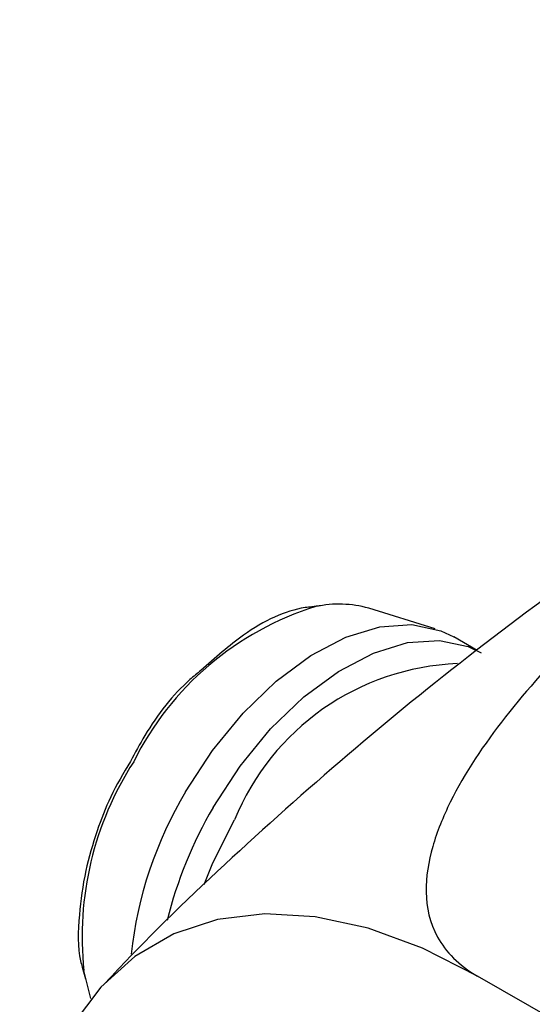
# Model space of a CAD drawing. Header units: inches. Extents: x 3.21 to 13.19, y 2.59 to 9.58.
# Tile 34 of 47: x 11.46 to 11.59, y 7.25 to 7.5. Entities that reach past the tile are written whole.
import ezdxf

# ---------------------------------------------------------------- set-up
doc = ezdxf.new("R2010")
doc.units = ezdxf.units.IN
doc.header["$MEASUREMENT"] = 0

msp = doc.modelspace()

# ---------------------------------------------------------------- linework, layer by layer
at = {"color": 7, "linetype": 'Continuous', "lineweight": 25}
for p, q in [((11.565481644, 7.3472179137), (11.5486668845, 7.3524176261)), ((11.5761371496, 7.3417342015), (11.5701924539, 7.3451660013)), ((11.4761109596, 7.2614945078), (11.4769223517, 7.2585106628)), ((11.4782868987, 7.2535419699), (11.4765135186, 7.2606219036)), ((12.5106734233, 6.7197748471), (11.5762318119, 7.259216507))]:
    msp.add_line(p, q, dxfattribs=at)
at = {"color": 7, "linetype": 'Continuous', "lineweight": 25, "flags": 128}
for points in [[(11.5022818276, 7.3059588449), (11.5090995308, 7.3164321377), (11.5168414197, 7.3258810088), (11.5252438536, 7.3339836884), (11.5340206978, 7.3404642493), (11.5428730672, 7.3451020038), (11.551499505, 7.3477390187), (11.5596062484, 7.3482854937), (11.5669172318, 7.3467228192), (11.5701924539, 7.3451660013)], [(11.50924154, 7.3019410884), (11.5160592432, 7.3124143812), (11.5238011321, 7.3218632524), (11.532203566, 7.3299659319), (11.5409804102, 7.3364464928), (11.5498327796, 7.3410842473), (11.5584592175, 7.3437212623), (11.5665659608, 7.3442677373), (11.5738769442, 7.3427050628), (11.5771521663, 7.3411482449)], [(11.5069822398, 7.2824611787), (11.5092141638, 7.2879761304), (11.5146899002, 7.2987954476)], [(11.5762318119, 7.259216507), (11.5622537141, 7.2663095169), (11.5484794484, 7.271346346), (11.5351098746, 7.2742535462), (11.5223399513, 7.2749887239), (11.5103558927, 7.2735411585), (11.4993324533, 7.2699319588), (11.4894303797, 7.2642137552), (11.4807940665, 7.2564699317), (11.4735494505, 7.2468134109), (11.4678021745, 7.2353850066), (11.4636360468, 7.2223513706), (11.461111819, 7.2079025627), (11.4602662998, 7.1922492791)]]:
    msp.add_lwpolyline(points, dxfattribs=at)
at = {"color": 8, "linetype": 'Continuous', "lineweight": 25}
for centre, radius, start, end in [((11.5579978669, 7.2794603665), 0.076842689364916, 107.20462598, 153.6640318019), ((11.557888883, 7.269191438), 0.0818253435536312, 147.172098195, 186.0115870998)]:
    msp.add_arc(centre, radius, start, end, dxfattribs=at)
at = {"color": 7, "linetype": 'Continuous', "lineweight": 25}
for centre, radius, start, end in [((11.5410676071, 7.3256601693), 0.027815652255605, 74.1451371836, 102.0325781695), ((11.5735610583, 7.2749092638), 0.0635323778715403, 92.2176708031, 157.9158046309), ((11.5897692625, 7.2537775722), 0.1018672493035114, 149.1863301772, 173.8109341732), ((11.6037613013, 7.2467403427), 0.1094582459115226, 149.7145268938, 165.9218895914)]:
    msp.add_arc(centre, radius, start, end, dxfattribs=at)
for points, knots in [([(11.90485573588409, 7.501534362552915), (11.89918745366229, 7.500176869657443), (11.87980075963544, 7.495533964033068), (11.84695535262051, 7.48543429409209), (11.80650787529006, 7.471312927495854), (11.76666335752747, 7.455070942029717), (11.72758541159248, 7.43693660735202), (11.68944364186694, 7.416948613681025), (11.65238953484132, 7.395210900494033), (11.61656234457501, 7.371828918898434), (11.58210570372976, 7.346912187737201), (11.54909356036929, 7.320623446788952), (11.51780728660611, 7.292978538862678), (11.49549585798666, 7.271932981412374), (11.48413618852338, 7.25979719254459), (11.48211854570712, 7.257641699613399)], [0, 0, 0, 0, 0.0358277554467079, 0.1225383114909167, 0.2093759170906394, 0.2962283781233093, 0.3830015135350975, 0.4696143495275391, 0.5559948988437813, 0.6420731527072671, 0.7277651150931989, 0.8130045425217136, 0.8977203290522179, 0.981833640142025, 0.9999999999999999, 0.9999999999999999, 0.9999999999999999, 0.9999999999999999]), ([(11.97221160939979, 7.487810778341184), (11.96984734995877, 7.489175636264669), (11.96717335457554, 7.49035300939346), (11.96132183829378, 7.492316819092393), (11.95823487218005, 7.493077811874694), (11.95180784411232, 7.494252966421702), (11.94849619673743, 7.49465935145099), (11.9418797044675, 7.495187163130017), (11.93854800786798, 7.495312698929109), (11.9318487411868, 7.495352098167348), (11.92847113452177, 7.495264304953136), (11.92180345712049, 7.494925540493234), (11.91849840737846, 7.494674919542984), (11.90865113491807, 7.493731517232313), (11.90217583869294, 7.492849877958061), (11.88935000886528, 7.490734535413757), (11.88298340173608, 7.489494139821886), (11.87052779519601, 7.486779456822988), (11.86441560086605, 7.485301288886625), (11.84635227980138, 7.480581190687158), (11.83467065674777, 7.477057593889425), (11.81183546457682, 7.469458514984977), (11.80068524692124, 7.465379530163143), (11.77883396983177, 7.456752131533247), (11.76811286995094, 7.452192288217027), (11.74724546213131, 7.442717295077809), (11.73708531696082, 7.437797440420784), (11.71727812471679, 7.427615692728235), (11.70761433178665, 7.422343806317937), (11.67948861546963, 7.406080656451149), (11.66198905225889, 7.394718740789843), (11.62960590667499, 7.370907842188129), (11.61469552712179, 7.358469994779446), (11.5949569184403, 7.338721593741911), (11.58881957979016, 7.33195503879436), (11.57779877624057, 7.317900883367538), (11.57297746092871, 7.310718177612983), (11.56748682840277, 7.299610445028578), (11.56594684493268, 7.295832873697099), (11.56377656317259, 7.288234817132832), (11.56312871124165, 7.284407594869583), (11.56327828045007, 7.276659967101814), (11.5640639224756, 7.272817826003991), (11.5671320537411, 7.267249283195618), (11.56845092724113, 7.265477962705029), (11.57180985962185, 7.262143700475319), (11.57388053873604, 7.260573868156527), (11.57623181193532, 7.259216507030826)], [0, 0, 0, 0, 0.0156249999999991, 0.0156249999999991, 0.0312499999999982, 0.0312499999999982, 0.0468749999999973, 0.0468749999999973, 0.0624999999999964, 0.0624999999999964, 0.0781249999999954, 0.0781249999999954, 0.0937499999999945, 0.0937499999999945, 0.1249999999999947, 0.1249999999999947, 0.1562499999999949, 0.1562499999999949, 0.1874999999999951, 0.1874999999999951, 0.2499999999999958, 0.2499999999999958, 0.3124999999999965, 0.3124999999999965, 0.3749999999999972, 0.3749999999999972, 0.4374999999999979, 0.4374999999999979, 0.4999999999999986, 0.4999999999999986, 0.6249999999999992, 0.6249999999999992, 0.7499999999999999, 0.7499999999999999, 0.8125000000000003, 0.8125000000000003, 0.8750000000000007, 0.8750000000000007, 0.9062500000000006, 0.9062500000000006, 0.9375000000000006, 0.9375000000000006, 0.9687500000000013, 0.9687500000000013, 0.9843750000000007, 0.9843750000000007, 1, 1, 1, 1]), ([(11.53645166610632, 7.353068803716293), (11.53571690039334, 7.352974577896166), (11.53440810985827, 7.35280673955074), (11.52810922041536, 7.352127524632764), (11.51816686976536, 7.347384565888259), (11.50971792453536, 7.339838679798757), (11.50616269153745, 7.336663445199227)], [0, 0, 0, 0, 0.0737018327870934, 0.1312802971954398, 0.6344512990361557, 1, 1, 1, 1]), ([(11.50616269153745, 7.336663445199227), (11.5052290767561, 7.335913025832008), (11.49995559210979, 7.331674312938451), (11.49355856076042, 7.323470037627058), (11.48946482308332, 7.315800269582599), (11.48828652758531, 7.313592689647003)], [0, 0, 0, 0, 0.1328521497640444, 0.7504098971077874, 1, 1, 1, 1]), ([(11.48828652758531, 7.313592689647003), (11.4865283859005, 7.310640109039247), (11.4831510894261, 7.304968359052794), (11.47958162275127, 7.295543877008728), (11.4766275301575, 7.285419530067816), (11.47514305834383, 7.274267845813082), (11.47484881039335, 7.265847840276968), (11.47596056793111, 7.262013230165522), (11.47611095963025, 7.261494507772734)], [0, 0, 0, 0, 0.1722586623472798, 0.330899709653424, 0.5152784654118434, 0.7258097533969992, 0.9629092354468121, 1, 1, 1, 1])]:
    msp.add_open_spline(points, degree=3, knots=knots, dxfattribs=at)

doc.saveas('drawing.dxf')
